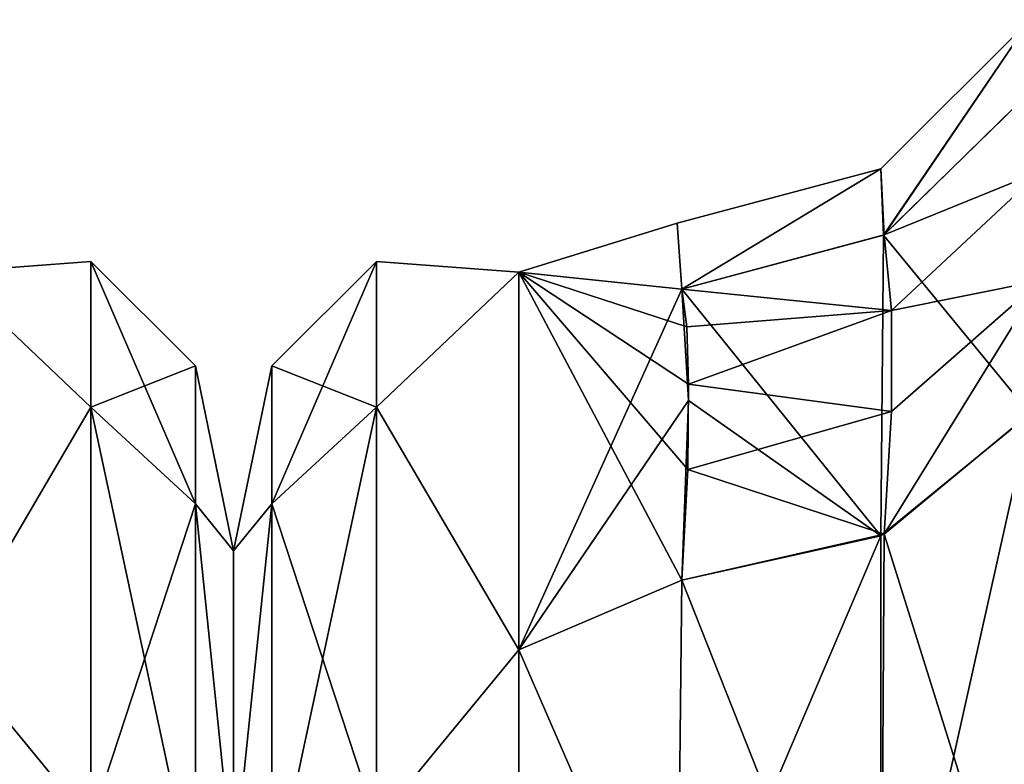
# Model space of a CAD drawing. Extents: x -23 to 470, y -1800 to 0.
# Tile 25 of 213: x 43.37 to 55.46, y -1754.64 to -1745.5. Entities that reach past the tile are written whole.
import ezdxf

# ---------------------------------------------------------------- set-up
doc = ezdxf.new("R2010")
doc.units = 0
doc.header["$LTSCALE"] = 61.997326
for name, color, linetype in [('14', 7, 'CONTINUOUS'), ('16', 7, 'CONTINUOUS'), ('47', 7, 'CONTINUOUS'), ('49', 7, 'CONTINUOUS'), ('50', 7, 'CONTINUOUS'), ('56', 7, 'CONTINUOUS'), ('65', 7, 'CONTINUOUS'), ('659', 7, 'CONTINUOUS'), ('702', 7, 'CONTINUOUS'), ('71', 7, 'CONTINUOUS')]:
    doc.layers.add(name, color=color, linetype=linetype)

msp = doc.modelspace()

# ---------------------------------------------------------------- linework, layer by layer
at = {"layer": '14', "linetype": 'CONTINUOUS'}
for points in [[(46, -1752.022, -4.582), (46, -1755.991, -12.803), (46, -1791.978, -4.582), (46, -1752.022, -4.582)], [(46, -1752.022, 4.582), (46, -1752.022, -4.582), (46, -1791.978, -4.582), (46, -1752.022, 4.582)], [(46, -1755.991, 12.803), (46, -1752.022, 4.582), (46, -1788.009, 12.803), (46, -1755.991, 12.803)], [(46, -1788.009, 12.803), (46, -1752.022, 4.582), (46, -1791.978, 4.582), (46, -1788.009, 12.803)], [(46, -1791.978, 4.582), (46, -1752.022, 4.582), (46, -1791.978, -4.582), (46, -1791.978, 4.582)]]:
    msp.add_3dface(points, dxfattribs=at)
at = {"layer": '16', "linetype": 'CONTINUOUS'}
for points in [[(49.5, -1748.602, -5.341), (49.5, -1748.602, 5.341), (51.444, -1748, 0), (49.5, -1748.602, -5.341)], [(51.444, -1748, 0), (49.5, -1748.602, 5.341), (51.5, -1748.811, 6.186), (51.444, -1748, 0)], [(51.5, -1748.811, -6.186), (49.5, -1748.602, -5.341), (51.444, -1748, 0), (51.5, -1748.811, -6.186)], [(49.5, -1748.602, 5.341), (49.5, -1753.236, 14.964), (51.5, -1748.811, 6.186), (49.5, -1748.602, 5.341)], [(49.5, -1753.236, -14.964), (49.5, -1748.602, -5.341), (51.5, -1752.383, -13.826), (49.5, -1753.236, -14.964)], [(51.5, -1752.383, -13.826), (49.5, -1748.602, -5.341), (51.574, -1751.024, -11.662), (51.5, -1752.383, -13.826)], [(51.574, -1751.024, -11.662), (49.5, -1748.602, -5.341), (51.582, -1749.976, -9.535), (51.574, -1751.024, -11.662)], [(51.582, -1749.976, -9.535), (49.5, -1748.602, -5.341), (51.562, -1749.273, -7.713), (51.582, -1749.976, -9.535)], [(51.562, -1749.273, -7.713), (49.5, -1748.602, -5.341), (51.5, -1748.811, -6.186), (51.562, -1749.273, -7.713)], [(51.5, -1748.811, 6.186), (49.5, -1753.236, 14.964), (51.584, -1750.177, 9.988), (51.5, -1748.811, 6.186)], [(51.584, -1750.177, 9.988), (49.5, -1753.236, 14.964), (51.5, -1752.383, 13.826), (51.584, -1750.177, 9.988)], [(51.5, -1752.383, 13.826), (49.5, -1753.236, 14.964), (51.446, -1757.703, 19.277), (51.5, -1752.383, 13.826)], [(51.446, -1757.703, -19.277), (49.5, -1753.236, -14.964), (51.5, -1752.383, -13.826), (51.446, -1757.703, -19.277)], [(49.5, -1753.236, 14.964), (49.5, -1761.587, 21.623), (51.446, -1757.703, 19.277), (49.5, -1753.236, 14.964)], [(49.5, -1761.587, -21.623), (49.5, -1753.236, -14.964), (51.446, -1757.703, -19.277), (49.5, -1761.587, -21.623)]]:
    msp.add_3dface(points, dxfattribs=at)
at = {"layer": '47', "linetype": 'CONTINUOUS'}
for points in [[(55.779, -1750.341, 15.266), (53.945, -1751.838, 14.211), (53.945, -1758.551, 20.678), (55.779, -1750.341, 15.266)], [(55.779, -1757.552, 22.213), (55.779, -1750.341, 15.266), (53.945, -1758.551, 20.678), (55.779, -1757.552, 22.213)], [(51.5, -1752.383, 13.826), (51.446, -1757.703, 19.277), (53.945, -1751.838, 14.211), (51.5, -1752.383, 13.826)], [(53.945, -1751.838, 14.211), (51.446, -1757.703, 19.277), (53.945, -1758.551, 20.678), (53.945, -1751.838, 14.211)]]:
    msp.add_3dface(points, dxfattribs=at)
at = {"layer": '49', "linetype": 'CONTINUOUS'}
for points in [[(53.987, -1751.818, -14.225), (55.795, -1750.319, -15.281), (55.78, -1757.552, -22.214), (53.987, -1751.818, -14.225)], [(51.5, -1752.383, -13.826), (53.987, -1751.818, -14.225), (53.946, -1758.551, -20.678), (51.5, -1752.383, -13.826)], [(53.987, -1751.818, -14.225), (55.78, -1757.552, -22.214), (53.946, -1758.551, -20.678), (53.987, -1751.818, -14.225)], [(51.446, -1757.703, -19.277), (51.5, -1752.383, -13.826), (53.946, -1758.551, -20.678), (51.446, -1757.703, -19.277)]]:
    msp.add_3dface(points, dxfattribs=at)
at = {"layer": '50', "linetype": 'CONTINUOUS'}
for points in [[(53.946, -1747.332), (53.979, -1748.147, 6.363), (55.779, -1745.502), (53.946, -1747.332)], [(53.946, -1747.332), (55.779, -1745.502), (53.987, -1748.143, -6.364), (53.946, -1747.332)], [(53.979, -1748.147, 6.363), (55.788, -1746.381, 6.834), (55.779, -1745.502), (53.979, -1748.147, 6.363)], [(53.987, -1748.143, -6.364), (55.779, -1745.502), (55.795, -1746.371, -6.836), (53.987, -1748.143, -6.364)], [(51.5, -1748.811, -6.186), (51.444, -1748, 0), (53.946, -1747.332), (51.5, -1748.811, -6.186)], [(51.444, -1748, 0), (51.5, -1748.811, 6.186), (53.946, -1747.332), (51.444, -1748, 0)], [(51.5, -1748.811, -6.186), (53.946, -1747.332), (53.987, -1748.143, -6.364), (51.5, -1748.811, -6.186)], [(51.5, -1748.811, 6.186), (53.979, -1748.147, 6.363), (53.946, -1747.332), (51.5, -1748.811, 6.186)]]:
    msp.add_3dface(points, dxfattribs=at)
at = {"layer": '56', "linetype": 'CONTINUOUS'}
for points in [[(47.752, -1750.259, -9.005), (46.469, -1749.75, 0), (47.752, -1748.468, 0), (47.752, -1750.259, -9.005)], [(47.752, -1748.468, 0), (46.469, -1751.444, 8.515), (47.752, -1750.259, 9.005), (47.752, -1748.468, 0)], [(46.469, -1749.75, 0), (46.469, -1751.444, 8.515), (47.752, -1748.468, 0), (46.469, -1749.75, 0)], [(49.5, -1748.602, 5.341), (49.5, -1748.602, -5.341), (47.752, -1748.468, 0), (49.5, -1748.602, 5.341)], [(49.5, -1748.602, 5.341), (47.752, -1748.468, 0), (47.752, -1750.259, 9.005), (49.5, -1748.602, 5.341)], [(49.5, -1748.602, -5.341), (47.752, -1750.259, -9.005), (47.752, -1748.468, 0), (49.5, -1748.602, -5.341)], [(49.5, -1753.236, 14.964), (49.5, -1748.602, 5.341), (47.752, -1750.259, 9.005), (49.5, -1753.236, 14.964)], [(49.5, -1748.602, -5.341), (49.5, -1753.236, -14.964), (47.752, -1750.259, -9.005), (49.5, -1748.602, -5.341)], [(46, -1752.022, -4.582), (46, -1752.022, 4.582), (46.469, -1749.75, 0), (46, -1752.022, -4.582)], [(46.469, -1751.444, -8.515), (46, -1752.022, -4.582), (46.469, -1749.75, 0), (46.469, -1751.444, -8.515)], [(46.469, -1749.75, 0), (46, -1752.022, 4.582), (46.469, -1751.444, 8.515), (46.469, -1749.75, 0)], [(46.469, -1751.444, -8.515), (46.469, -1749.75, 0), (47.752, -1750.259, -9.005), (46.469, -1751.444, -8.515)], [(47.752, -1755.36, -16.64), (46.469, -1751.444, -8.515), (47.752, -1750.259, -9.005), (47.752, -1755.36, -16.64)], [(47.752, -1750.259, 9.005), (46.469, -1756.267, 15.733), (47.752, -1755.36, 16.64), (47.752, -1750.259, 9.005)], [(46.469, -1751.444, 8.515), (46.469, -1756.267, 15.733), (47.752, -1750.259, 9.005), (46.469, -1751.444, 8.515)], [(49.5, -1753.236, 14.964), (47.752, -1750.259, 9.005), (47.752, -1755.36, 16.64), (49.5, -1753.236, 14.964)], [(49.5, -1753.236, -14.964), (47.752, -1755.36, -16.64), (47.752, -1750.259, -9.005), (49.5, -1753.236, -14.964)], [(46, -1755.991, -12.803), (46, -1752.022, -4.582), (46.469, -1751.444, -8.515), (46, -1755.991, -12.803)], [(46.469, -1756.267, -15.733), (46, -1755.991, -12.803), (46.469, -1751.444, -8.515), (46.469, -1756.267, -15.733)], [(46, -1752.022, 4.582), (46, -1755.991, 12.803), (46.469, -1751.444, 8.515), (46, -1752.022, 4.582)], [(46.469, -1751.444, 8.515), (46, -1755.991, 12.803), (46.469, -1756.267, 15.733), (46.469, -1751.444, 8.515)], [(46.469, -1756.267, -15.733), (46.469, -1751.444, -8.515), (47.752, -1755.36, -16.64), (46.469, -1756.267, -15.733)], [(49.5, -1761.587, 21.623), (49.5, -1753.236, 14.964), (47.752, -1755.36, 16.64), (49.5, -1761.587, 21.623)], [(49.5, -1753.236, -14.964), (49.5, -1761.587, -21.623), (47.752, -1755.36, -16.64), (49.5, -1753.236, -14.964)]]:
    msp.add_3dface(points, dxfattribs=at)
at = {"layer": '65', "linetype": 'CONTINUOUS'}
for points in [[(53.987, -1748.143, -6.364), (55.795, -1746.371, -6.836), (55.909, -1747.362, -9.769), (53.987, -1748.143, -6.364)], [(53.987, -1748.143, -6.364), (55.909, -1747.362, -9.769), (54.077, -1749.072, -9.104), (53.987, -1748.143, -6.364)], [(55.909, -1747.362, -9.769), (55.907, -1748.704, -12.639), (54.077, -1749.072, -9.104), (55.909, -1747.362, -9.769)], [(51.5, -1748.811, -6.186), (53.987, -1748.143, -6.364), (54.077, -1749.072, -9.104), (51.5, -1748.811, -6.186)], [(55.907, -1748.704, -12.639), (55.795, -1750.319, -15.281), (53.987, -1751.818, -14.225), (55.907, -1748.704, -12.639)], [(54.075, -1750.31, -11.754), (55.907, -1748.704, -12.639), (53.987, -1751.818, -14.225), (54.075, -1750.31, -11.754)], [(54.077, -1749.072, -9.104), (55.907, -1748.704, -12.639), (54.075, -1750.31, -11.754), (54.077, -1749.072, -9.104)], [(51.562, -1749.273, -7.713), (51.5, -1748.811, -6.186), (54.077, -1749.072, -9.104), (51.562, -1749.273, -7.713)], [(51.582, -1749.976, -9.535), (51.562, -1749.273, -7.713), (54.077, -1749.072, -9.104), (51.582, -1749.976, -9.535)], [(51.582, -1749.976, -9.535), (54.077, -1749.072, -9.104), (54.075, -1750.31, -11.754), (51.582, -1749.976, -9.535)], [(51.574, -1751.024, -11.662), (51.582, -1749.976, -9.535), (54.075, -1750.31, -11.754), (51.574, -1751.024, -11.662)], [(51.574, -1751.024, -11.662), (54.075, -1750.31, -11.754), (53.987, -1751.818, -14.225), (51.574, -1751.024, -11.662)], [(51.5, -1752.383, -13.826), (51.574, -1751.024, -11.662), (53.987, -1751.818, -14.225), (51.5, -1752.383, -13.826)]]:
    msp.add_3dface(points, dxfattribs=at)
at = {"layer": '659', "linetype": 'CONTINUOUS'}
for points in [[(46, -1752.022, 4.582), (46, -1755.991, 12.803), (46, -1791.978, 4.582), (46, -1752.022, 4.582)], [(46, -1752.022, -4.582), (46, -1752.022, 4.582), (46, -1791.978, 4.582), (46, -1752.022, -4.582)], [(46, -1755.991, -12.803), (46, -1752.022, -4.582), (46, -1788.009, -12.803), (46, -1755.991, -12.803)], [(46, -1788.009, -12.803), (46, -1752.022, -4.582), (46, -1791.978, -4.582), (46, -1788.009, -12.803)], [(46, -1791.978, -4.582), (46, -1752.022, -4.582), (46, -1791.978, 4.582), (46, -1791.978, -4.582)]]:
    msp.add_3dface(points, dxfattribs=at)
at = {"layer": '702', "linetype": 'CONTINUOUS'}
for points in [[(42.5, -1748.602, -5.341), (42.5, -1748.602, 5.341), (44.248, -1748.468, 0), (42.5, -1748.602, -5.341)], [(42.5, -1748.602, -5.341), (44.248, -1748.468, 0), (44.248, -1750.259, -9.005), (42.5, -1748.602, -5.341)], [(42.5, -1748.602, 5.341), (44.248, -1750.259, 9.005), (44.248, -1748.468, 0), (42.5, -1748.602, 5.341)], [(44.248, -1748.468, 0), (45.531, -1751.444, -8.515), (44.248, -1750.259, -9.005), (44.248, -1748.468, 0)], [(44.248, -1750.259, 9.005), (45.531, -1749.75, 0), (44.248, -1748.468, 0), (44.248, -1750.259, 9.005)], [(45.531, -1749.75, 0), (45.531, -1751.444, -8.515), (44.248, -1748.468, 0), (45.531, -1749.75, 0)], [(42.5, -1753.236, -14.964), (42.5, -1748.602, -5.341), (44.248, -1750.259, -9.005), (42.5, -1753.236, -14.964)], [(42.5, -1748.602, 5.341), (42.5, -1753.236, 14.964), (44.248, -1750.259, 9.005), (42.5, -1748.602, 5.341)], [(45.531, -1751.444, 8.515), (45.531, -1749.75, 0), (44.248, -1750.259, 9.005), (45.531, -1751.444, 8.515)], [(46, -1752.022, 4.582), (46, -1752.022, -4.582), (45.531, -1749.75, 0), (46, -1752.022, 4.582)], [(45.531, -1751.444, 8.515), (46, -1752.022, 4.582), (45.531, -1749.75, 0), (45.531, -1751.444, 8.515)], [(45.531, -1749.75, 0), (46, -1752.022, -4.582), (45.531, -1751.444, -8.515), (45.531, -1749.75, 0)], [(42.5, -1753.236, -14.964), (44.248, -1750.259, -9.005), (44.248, -1755.36, -16.64), (42.5, -1753.236, -14.964)], [(42.5, -1753.236, 14.964), (44.248, -1755.36, 16.64), (44.248, -1750.259, 9.005), (42.5, -1753.236, 14.964)], [(45.531, -1751.444, -8.515), (45.531, -1756.267, -15.733), (44.248, -1750.259, -9.005), (45.531, -1751.444, -8.515)], [(44.248, -1750.259, -9.005), (45.531, -1756.267, -15.733), (44.248, -1755.36, -16.64), (44.248, -1750.259, -9.005)], [(44.248, -1755.36, 16.64), (45.531, -1751.444, 8.515), (44.248, -1750.259, 9.005), (44.248, -1755.36, 16.64)], [(45.531, -1756.267, 15.733), (45.531, -1751.444, 8.515), (44.248, -1755.36, 16.64), (45.531, -1756.267, 15.733)], [(46, -1755.991, 12.803), (46, -1752.022, 4.582), (45.531, -1751.444, 8.515), (46, -1755.991, 12.803)], [(45.531, -1756.267, 15.733), (46, -1755.991, 12.803), (45.531, -1751.444, 8.515), (45.531, -1756.267, 15.733)], [(46, -1752.022, -4.582), (46, -1755.991, -12.803), (45.531, -1751.444, -8.515), (46, -1752.022, -4.582)], [(45.531, -1751.444, -8.515), (46, -1755.991, -12.803), (45.531, -1756.267, -15.733), (45.531, -1751.444, -8.515)], [(42.5, -1761.587, -21.623), (42.5, -1753.236, -14.964), (44.248, -1755.36, -16.64), (42.5, -1761.587, -21.623)], [(42.5, -1753.236, 14.964), (42.5, -1761.587, 21.623), (44.248, -1755.36, 16.64), (42.5, -1753.236, 14.964)]]:
    msp.add_3dface(points, dxfattribs=at)
at = {"layer": '71', "linetype": 'CONTINUOUS'}
for points in [[(53.979, -1748.147, 6.363), (55.779, -1750.341, 15.266), (55.788, -1746.381, 6.834), (53.979, -1748.147, 6.363)], [(51.5, -1748.811, 6.186), (53.945, -1751.838, 14.211), (53.979, -1748.147, 6.363), (51.5, -1748.811, 6.186)], [(53.945, -1751.838, 14.211), (55.779, -1750.341, 15.266), (53.979, -1748.147, 6.363), (53.945, -1751.838, 14.211)], [(51.5, -1748.811, 6.186), (51.584, -1750.177, 9.988), (53.945, -1751.838, 14.211), (51.5, -1748.811, 6.186)], [(51.584, -1750.177, 9.988), (51.5, -1752.383, 13.826), (53.945, -1751.838, 14.211), (51.584, -1750.177, 9.988)]]:
    msp.add_3dface(points, dxfattribs=at)

doc.saveas('drawing.dxf')
